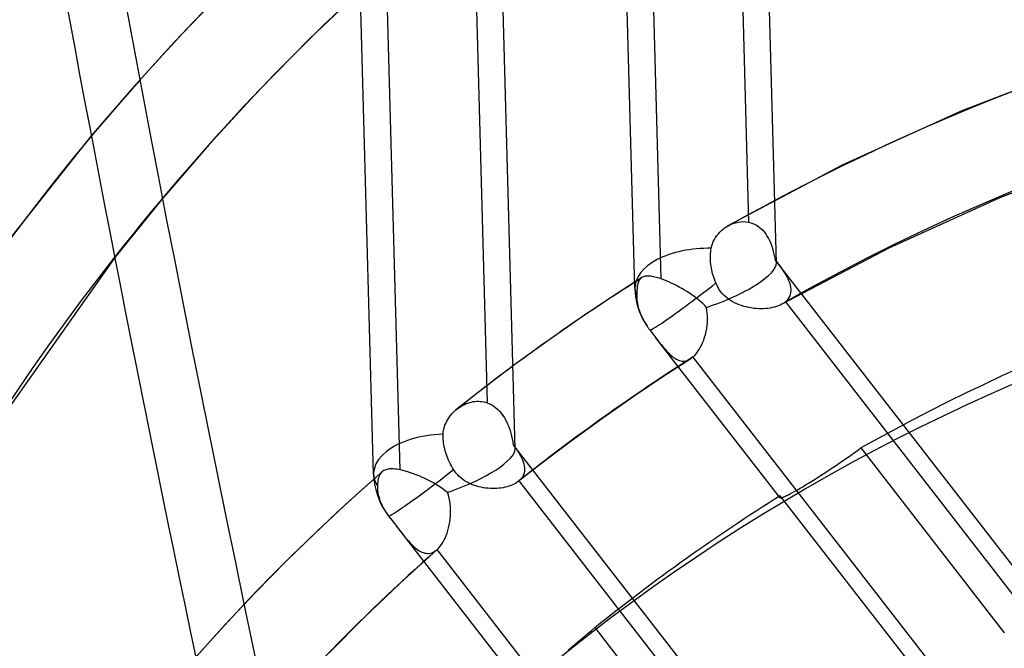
# Model space of a CAD drawing. Header units: millimetres. Extents: x -192 to 186, y -241 to 236.
# Tile 47 of 87: x -36 to -21, y 49 to 59. Entities that reach past the tile are written whole.
import ezdxf

# ---------------------------------------------------------------- set-up
doc = ezdxf.new("R2010")
doc.units = ezdxf.units.MM
doc.layers.add('MAIN-1', color=7, linetype='Continuous')
doc.layers.add('MAIN-2', color=7, linetype='Continuous')

msp = doc.modelspace()

# ---------------------------------------------------------------- linework, layer by layer
at = {"layer": 'MAIN-1'}
for p, q in [((-35.233, 57.012), (-36.577, 55.317)), ((-34.856, 55.056), (-36.856, 52.223))]:
    msp.add_line(p, q, dxfattribs=at)
for centre, major_axis, ratio, start_param, end_param in [((-0.5, -0.433), (106.054, -122.46), 0.75, 0.713724, 3.466968), ((-40.5, -35.074), (-100.489, 116.035), 0.75, -3.141592, -0.857072), ((22.097, 55.601), (34.463, -154.81), 0.352244, -1.919708, -1.568352), ((-40.5, -35.074), (99.835, -115.279), 0.75, 0, 2.284521), ((12.628, 10.936), (42.629, -49.224), 0.75, -2.997614, -2.427868)]:
    msp.add_ellipse(centre, major_axis=major_axis, ratio=ratio, start_param=start_param, end_param=end_param, dxfattribs=at)
at = {"layer": 'MAIN-2'}
for p, q in [((-24.211, 54.968), (-25.009, 84.107)), ((-26.488, 54.561), (-27.286, 83.7)), ((-28.413, 51.979), (-29.212, 81.118)), ((-30.69, 51.572), (-31.489, 80.71)), ((-24.894, 64.194), (-24.659, 55.626)), ((-26.062, 54.712), (-26.296, 63.257)), ((-29.098, 61.264), (-28.863, 52.72)), ((-30.262, 51.64), (-30.497, 60.209)), ((-33.197, 59.252), (-33.892, 58.527)), ((-30.875, 59.379), (-31.72, 58.572)), ((-33.892, 58.527), (-34.571, 57.779)), ((-31.72, 58.572), (-32.54, 57.737)), ((-19.213, 58.191), (-21.226, 57.417)), ((-34.571, 57.779), (-35.233, 57.012)), ((-32.54, 57.737), (-33.336, 56.873)), ((-21.226, 57.417), (-23.152, 56.54)), ((-33.336, 56.873), (-34.108, 55.98)), ((-18.729, 56.745), (-20.607, 56.023)), ((-23.152, 56.54), (-24.991, 55.566)), ((-34.108, 55.98), (-34.856, 55.056)), ((-20.607, 56.023), (-22.404, 55.208)), ((-24.953, 55.586), (-24.912, 55.603)), ((-24.912, 55.603), (-24.87, 55.617)), ((-24.87, 55.617), (-24.828, 55.626)), ((-24.828, 55.626), (-24.785, 55.632)), ((-24.785, 55.632), (-24.743, 55.634)), ((-24.743, 55.634), (-24.7, 55.632)), ((-24.7, 55.632), (-24.659, 55.626)), ((-24.659, 55.626), (-24.622, 55.616)), ((-24.622, 55.616), (-24.587, 55.604)), ((-24.587, 55.604), (-24.553, 55.588)), ((-25.144, 55.439), (-25.119, 55.467)), ((-25.119, 55.467), (-25.091, 55.494)), ((-25.091, 55.494), (-25.062, 55.518)), ((-25.062, 55.518), (-25.051, 55.527)), ((-25.051, 55.527), (-25.04, 55.535)), ((-25.04, 55.535), (-25.028, 55.543)), ((-25.028, 55.543), (-25.016, 55.551)), ((-25.016, 55.551), (-25.004, 55.558)), ((-25.004, 55.558), (-24.992, 55.565)), ((-24.992, 55.565), (-24.953, 55.586)), ((-24.553, 55.588), (-24.52, 55.569)), ((-24.52, 55.569), (-24.489, 55.547)), ((-24.489, 55.547), (-24.459, 55.522)), ((-24.459, 55.522), (-24.431, 55.494)), ((-24.431, 55.494), (-24.404, 55.464)), ((-24.404, 55.464), (-24.38, 55.431)), ((-25.24, 55.277), (-25.226, 55.312)), ((-25.226, 55.312), (-25.209, 55.346)), ((-25.209, 55.346), (-25.19, 55.379)), ((-25.19, 55.379), (-25.168, 55.41)), ((-25.168, 55.41), (-25.144, 55.439)), ((-24.38, 55.431), (-24.357, 55.397)), ((-24.357, 55.397), (-24.337, 55.36)), ((-24.337, 55.36), (-24.318, 55.322)), ((-24.318, 55.322), (-24.301, 55.282)), ((-24.301, 55.282), (-24.285, 55.241)), ((-25.27, 55.122), (-25.267, 55.15)), ((-25.267, 55.15), (-25.264, 55.178)), ((-25.264, 55.178), (-25.259, 55.205)), ((-25.259, 55.205), (-25.251, 55.242)), ((-25.251, 55.242), (-25.24, 55.277)), ((-24.285, 55.241), (-24.272, 55.199)), ((-24.272, 55.199), (-24.26, 55.156)), ((-24.26, 55.156), (-24.25, 55.113)), ((-22.404, 55.208), (-24.123, 54.305)), ((-25.272, 55.066), (-25.271, 55.094)), ((-25.271, 55.039), (-25.272, 55.066)), ((-25.271, 55.094), (-25.27, 55.122)), ((-25.27, 55.01), (-25.271, 55.039)), ((-25.268, 54.98), (-25.27, 55.01)), ((-25.265, 54.949), (-25.268, 54.98)), ((-24.25, 55.113), (-24.241, 55.069)), ((-24.241, 55.069), (-24.233, 55.026)), ((-24.233, 55.026), (-24.207, 54.991)), ((-19.723, 49.214), (-24.23, 55.021)), ((-24.207, 54.991), (-24.181, 54.957)), ((-25.261, 54.918), (-25.265, 54.949)), ((-25.256, 54.887), (-25.261, 54.918)), ((-25.25, 54.856), (-25.256, 54.887)), ((-25.243, 54.826), (-25.25, 54.856)), ((-25.236, 54.796), (-25.243, 54.826)), ((-24.181, 54.957), (-24.157, 54.924)), ((-24.157, 54.924), (-24.133, 54.891)), ((-24.133, 54.891), (-24.111, 54.858)), ((-24.111, 54.858), (-24.09, 54.826)), ((-24.09, 54.826), (-24.07, 54.794)), ((-26.375, 54.734), (-26.866, 54.418)), ((-26.435, 54.652), (-26.44, 54.635)), ((-26.429, 54.667), (-26.435, 54.652)), ((-26.423, 54.681), (-26.429, 54.667)), ((-26.416, 54.693), (-26.423, 54.681)), ((-26.408, 54.705), (-26.416, 54.693)), ((-26.399, 54.715), (-26.408, 54.705)), ((-26.395, 54.719), (-26.399, 54.715)), ((-26.392, 54.722), (-26.395, 54.719)), ((-26.388, 54.725), (-26.392, 54.722)), ((-26.385, 54.728), (-26.388, 54.725)), ((-26.381, 54.731), (-26.385, 54.728)), ((-26.377, 54.733), (-26.381, 54.731)), ((-26.365, 54.74), (-26.377, 54.733)), ((-26.352, 54.746), (-26.365, 54.74)), ((-26.339, 54.751), (-26.352, 54.746)), ((-26.324, 54.754), (-26.339, 54.751)), ((-26.308, 54.757), (-26.324, 54.754)), ((-26.291, 54.758), (-26.308, 54.757)), ((-26.273, 54.758), (-26.291, 54.758)), ((-26.253, 54.757), (-26.273, 54.758)), ((-26.233, 54.755), (-26.253, 54.757)), ((-26.211, 54.752), (-26.233, 54.755)), ((-26.189, 54.748), (-26.211, 54.752)), ((-26.166, 54.743), (-26.189, 54.748)), ((-26.141, 54.737), (-26.166, 54.743)), ((-26.116, 54.73), (-26.141, 54.737)), ((-26.089, 54.722), (-26.116, 54.73)), ((-26.062, 54.712), (-26.089, 54.722)), ((-26.023, 54.698), (-26.062, 54.712)), ((-25.983, 54.683), (-26.023, 54.698)), ((-25.943, 54.665), (-25.983, 54.683)), ((-25.901, 54.646), (-25.943, 54.665)), ((-25.228, 54.767), (-25.236, 54.796)), ((-25.219, 54.738), (-25.228, 54.767)), ((-25.209, 54.708), (-25.219, 54.738)), ((-25.198, 54.677), (-25.209, 54.708)), ((-25.186, 54.647), (-25.198, 54.677)), ((-24.07, 54.794), (-24.051, 54.762)), ((-24.051, 54.762), (-24.034, 54.73)), ((-24.034, 54.73), (-24.02, 54.699)), ((-24.02, 54.699), (-24.007, 54.668)), ((-24.007, 54.668), (-23.996, 54.637)), ((-26.455, 54.534), (-26.457, 54.51)), ((-26.457, 54.51), (-26.457, 54.485)), ((-26.453, 54.557), (-26.455, 54.534)), ((-26.451, 54.578), (-26.453, 54.557)), ((-26.448, 54.599), (-26.451, 54.578)), ((-26.444, 54.618), (-26.448, 54.599)), ((-26.44, 54.635), (-26.444, 54.618)), ((-25.859, 54.626), (-25.901, 54.646)), ((-25.817, 54.605), (-25.859, 54.626)), ((-25.774, 54.582), (-25.817, 54.605)), ((-25.732, 54.559), (-25.774, 54.582)), ((-25.691, 54.534), (-25.732, 54.559)), ((-25.649, 54.509), (-25.691, 54.534)), ((-25.609, 54.483), (-25.649, 54.509)), ((-25.17, 54.61), (-25.186, 54.647)), ((-25.15, 54.573), (-25.17, 54.61)), ((-25.129, 54.539), (-25.15, 54.573)), ((-25.105, 54.506), (-25.129, 54.539)), ((-25.079, 54.475), (-25.105, 54.506)), ((-23.996, 54.637), (-23.988, 54.606)), ((-23.988, 54.606), (-23.982, 54.577)), ((-23.982, 54.491), (-23.988, 54.464)), ((-23.982, 54.577), (-23.979, 54.547)), ((-23.979, 54.519), (-23.982, 54.491)), ((-23.979, 54.547), (-23.979, 54.519)), ((-26.866, 54.418), (-27.351, 54.093)), ((-26.457, 54.485), (-26.458, 54.458)), ((-26.458, 54.458), (-26.458, 54.431)), ((-26.458, 54.431), (-26.457, 54.402)), ((-26.457, 54.402), (-26.454, 54.373)), ((-26.454, 54.373), (-26.451, 54.345)), ((-26.451, 54.345), (-26.446, 54.315)), ((-25.569, 54.456), (-25.609, 54.483)), ((-25.531, 54.429), (-25.569, 54.456)), ((-25.494, 54.401), (-25.531, 54.429)), ((-25.459, 54.373), (-25.494, 54.401)), ((-25.426, 54.344), (-25.459, 54.373)), ((-25.394, 54.315), (-25.426, 54.344)), ((-25.051, 54.446), (-25.079, 54.475)), ((-25.02, 54.419), (-25.051, 54.446)), ((-24.988, 54.394), (-25.02, 54.419)), ((-24.955, 54.37), (-24.988, 54.394)), ((-24.92, 54.349), (-24.955, 54.37)), ((-24.884, 54.33), (-24.92, 54.349)), ((-24.074, 54.338), (-24.083, 54.33)), ((-24.065, 54.345), (-24.074, 54.338)), ((-24.043, 54.366), (-24.065, 54.345)), ((-24.065, 54.345), (-20.317, 49.514)), ((-24.025, 54.389), (-24.043, 54.366)), ((-24.009, 54.413), (-24.025, 54.389)), ((-23.997, 54.438), (-24.009, 54.413)), ((-23.988, 54.464), (-23.997, 54.438)), ((-26.446, 54.315), (-26.44, 54.285)), ((-26.44, 54.285), (-26.432, 54.254)), ((-26.432, 54.254), (-26.423, 54.223)), ((-26.423, 54.223), (-26.413, 54.191)), ((-26.413, 54.191), (-26.402, 54.16)), ((-25.364, 54.285), (-25.394, 54.315)), ((-25.336, 54.255), (-25.364, 54.285)), ((-25.327, 54.207), (-25.336, 54.255)), ((-25.322, 54.159), (-25.327, 54.207)), ((-24.847, 54.312), (-24.884, 54.33)), ((-24.809, 54.297), (-24.847, 54.312)), ((-24.771, 54.283), (-24.809, 54.297)), ((-24.733, 54.271), (-24.771, 54.283)), ((-24.694, 54.261), (-24.733, 54.271)), ((-24.654, 54.252), (-24.694, 54.261)), ((-24.615, 54.245), (-24.654, 54.252)), ((-24.575, 54.239), (-24.615, 54.245)), ((-24.536, 54.235), (-24.575, 54.239)), ((-24.497, 54.233), (-24.536, 54.235)), ((-24.458, 54.232), (-24.497, 54.233)), ((-24.42, 54.232), (-24.458, 54.232)), ((-24.383, 54.234), (-24.42, 54.232)), ((-24.346, 54.238), (-24.383, 54.234)), ((-24.31, 54.243), (-24.346, 54.238)), ((-24.276, 54.25), (-24.31, 54.243)), ((-24.242, 54.258), (-24.276, 54.25)), ((-24.21, 54.267), (-24.242, 54.258)), ((-24.179, 54.278), (-24.21, 54.267)), ((-24.151, 54.291), (-24.179, 54.278)), ((-24.124, 54.304), (-24.151, 54.291)), ((-24.113, 54.311), (-24.124, 54.304)), ((-24.103, 54.317), (-24.113, 54.311)), ((-24.093, 54.324), (-24.103, 54.317)), ((-24.083, 54.33), (-24.093, 54.324)), ((-27.351, 54.093), (-27.886, 53.719)), ((-26.402, 54.16), (-26.389, 54.129)), ((-26.389, 54.129), (-26.376, 54.1)), ((-26.376, 54.1), (-26.362, 54.071)), ((-26.362, 54.071), (-26.346, 54.041)), ((-26.346, 54.041), (-26.329, 54.011)), ((-25.319, 54.11), (-25.322, 54.159)), ((-25.321, 54.013), (-25.319, 54.062)), ((-25.319, 54.062), (-25.319, 54.11)), ((-26.329, 54.011), (-26.311, 53.981)), ((-26.311, 53.981), (-26.291, 53.951)), ((-26.291, 53.951), (-26.284, 53.941)), ((-26.284, 53.941), (-26.277, 53.93)), ((-26.277, 53.93), (-26.27, 53.92)), ((-26.27, 53.92), (-26.263, 53.91)), ((-26.263, 53.91), (-26.255, 53.901)), ((-26.255, 53.901), (-26.248, 53.891)), ((-26.248, 53.891), (-26.231, 53.87)), ((-26.231, 53.87), (-26.215, 53.849)), ((-25.352, 53.82), (-25.341, 53.867)), ((-25.341, 53.867), (-25.332, 53.915)), ((-25.332, 53.915), (-25.325, 53.964)), ((-25.325, 53.964), (-25.321, 54.013)), ((-27.886, 53.719), (-28.416, 53.335)), ((-26.215, 53.849), (-26.199, 53.828)), ((-26.199, 53.828), (-26.182, 53.807)), ((-26.182, 53.807), (-26.166, 53.786)), ((-26.166, 53.786), (-26.15, 53.765)), ((-26.15, 53.765), (-26.128, 53.736)), ((-24.157, 51.196), (-26.15, 53.765)), ((-26.128, 53.736), (-26.106, 53.708)), ((-26.106, 53.708), (-26.085, 53.681)), ((-25.397, 53.686), (-25.38, 53.729)), ((-25.38, 53.729), (-25.365, 53.774)), ((-25.365, 53.774), (-25.352, 53.82)), ((-26.085, 53.681), (-26.064, 53.655)), ((-26.064, 53.655), (-26.043, 53.629)), ((-26.043, 53.629), (-26.022, 53.605)), ((-26.022, 53.605), (-26.002, 53.581)), ((-26.002, 53.581), (-25.982, 53.559)), ((-25.982, 53.559), (-25.962, 53.537)), ((-25.478, 53.537), (-25.456, 53.57)), ((-25.456, 53.57), (-25.435, 53.607)), ((-25.435, 53.607), (-25.415, 53.645)), ((-25.415, 53.645), (-25.397, 53.686)), ((-25.588, 53.428), (-26.039, 53.136)), ((-25.962, 53.537), (-25.943, 53.517)), ((-25.943, 53.517), (-25.923, 53.498)), ((-25.923, 53.498), (-25.904, 53.481)), ((-25.904, 53.481), (-25.884, 53.464)), ((-25.884, 53.464), (-25.865, 53.45)), ((-25.865, 53.45), (-25.845, 53.437)), ((-25.845, 53.437), (-25.826, 53.425)), ((-25.826, 53.425), (-25.806, 53.415)), ((-25.806, 53.415), (-25.787, 53.407)), ((-25.787, 53.407), (-25.767, 53.4)), ((-25.767, 53.4), (-25.747, 53.395)), ((-25.747, 53.395), (-25.727, 53.392)), ((-25.727, 53.392), (-25.707, 53.391)), ((-25.707, 53.391), (-25.687, 53.392)), ((-25.687, 53.392), (-25.667, 53.395)), ((-25.667, 53.395), (-25.648, 53.4)), ((-25.648, 53.4), (-25.628, 53.407)), ((-25.628, 53.407), (-25.608, 53.416)), ((-25.608, 53.416), (-25.589, 53.428)), ((-25.589, 53.428), (-25.582, 53.432)), ((-25.582, 53.432), (-25.576, 53.436)), ((-25.576, 53.436), (-25.569, 53.441)), ((-25.569, 53.441), (-25.563, 53.446)), ((-25.563, 53.446), (-25.556, 53.451)), ((-25.556, 53.451), (-25.55, 53.456)), ((-25.55, 53.456), (-25.525, 53.48)), ((-21.811, 48.638), (-25.55, 53.456)), ((-25.525, 53.48), (-25.501, 53.507)), ((-25.501, 53.507), (-25.478, 53.537)), ((-28.416, 53.335), (-28.887, 52.98)), ((-26.039, 53.136), (-26.485, 52.837)), ((-28.887, 52.98), (-29.351, 52.617)), ((-26.485, 52.837), (-27.003, 52.475)), ((-29.388, 52.585), (-29.365, 52.605)), ((-29.365, 52.605), (-29.363, 52.607)), ((-29.363, 52.607), (-29.361, 52.608)), ((-29.361, 52.608), (-29.359, 52.61)), ((-29.359, 52.61), (-29.357, 52.612)), ((-29.357, 52.612), (-29.355, 52.613)), ((-29.355, 52.613), (-29.353, 52.615)), ((-29.353, 52.615), (-29.329, 52.633)), ((-29.329, 52.633), (-29.305, 52.65)), ((-29.305, 52.65), (-29.28, 52.666)), ((-29.28, 52.666), (-29.254, 52.681)), ((-29.254, 52.681), (-29.228, 52.694)), ((-29.228, 52.694), (-29.201, 52.706)), ((-29.201, 52.706), (-29.173, 52.716)), ((-29.173, 52.716), (-29.145, 52.725)), ((-29.145, 52.725), (-29.117, 52.732)), ((-29.117, 52.732), (-29.089, 52.738)), ((-29.089, 52.738), (-29.06, 52.741)), ((-29.06, 52.741), (-29.032, 52.744)), ((-29.032, 52.744), (-29.003, 52.744)), ((-29.003, 52.744), (-28.975, 52.743)), ((-28.975, 52.743), (-28.947, 52.74)), ((-28.947, 52.74), (-28.918, 52.735)), ((-28.918, 52.735), (-28.891, 52.728)), ((-28.891, 52.728), (-28.863, 52.72)), ((-28.863, 52.72), (-28.827, 52.705)), ((-28.827, 52.705), (-28.791, 52.687)), ((-28.791, 52.687), (-28.757, 52.665)), ((-28.757, 52.665), (-28.724, 52.641)), ((-28.724, 52.641), (-28.693, 52.614)), ((-28.693, 52.614), (-28.664, 52.584)), ((-29.517, 52.415), (-29.503, 52.442)), ((-29.503, 52.442), (-29.487, 52.468)), ((-29.487, 52.468), (-29.47, 52.493)), ((-29.47, 52.493), (-29.451, 52.517)), ((-29.451, 52.517), (-29.431, 52.541)), ((-29.431, 52.541), (-29.41, 52.563)), ((-29.41, 52.563), (-29.388, 52.585)), ((-28.664, 52.584), (-28.636, 52.551)), ((-28.636, 52.551), (-28.611, 52.517)), ((-28.611, 52.517), (-28.587, 52.48)), ((-28.587, 52.48), (-28.565, 52.442)), ((-28.565, 52.442), (-28.545, 52.402)), ((-27.003, 52.475), (-27.514, 52.105)), ((-29.57, 52.245), (-29.565, 52.274)), ((-29.565, 52.274), (-29.559, 52.303)), ((-29.559, 52.303), (-29.551, 52.332)), ((-29.551, 52.332), (-29.542, 52.36)), ((-29.542, 52.36), (-29.53, 52.388)), ((-29.53, 52.388), (-29.517, 52.415)), ((-28.545, 52.402), (-28.527, 52.36)), ((-28.527, 52.36), (-28.511, 52.317)), ((-28.511, 52.317), (-28.496, 52.273)), ((-28.496, 52.273), (-28.482, 52.229)), ((-29.572, 52.215), (-29.57, 52.245)), ((-29.572, 52.187), (-29.572, 52.215)), ((-29.572, 52.158), (-29.572, 52.187)), ((-29.57, 52.13), (-29.572, 52.158)), ((-29.568, 52.101), (-29.57, 52.13)), ((-28.482, 52.229), (-28.471, 52.183)), ((-28.471, 52.183), (-28.46, 52.137)), ((-28.46, 52.137), (-28.451, 52.091)), ((-29.564, 52.071), (-29.568, 52.101)), ((-29.559, 52.041), (-29.564, 52.071)), ((-29.553, 52.009), (-29.559, 52.041)), ((-29.546, 51.978), (-29.553, 52.009)), ((-29.538, 51.946), (-29.546, 51.978)), ((-28.451, 52.091), (-28.443, 52.044)), ((-28.443, 52.044), (-28.417, 52.008)), ((-23.997, 46.317), (-28.432, 52.032)), ((-28.417, 52.008), (-28.392, 51.972)), ((-28.392, 51.972), (-28.368, 51.937)), ((-27.514, 52.105), (-27.941, 51.783)), ((-22.906, 51.954), (-22.851, 51.994)), ((-22.851, 51.994), (-20.544, 49.021)), ((-29.529, 51.915), (-29.538, 51.946)), ((-29.519, 51.885), (-29.529, 51.915)), ((-29.508, 51.856), (-29.519, 51.885)), ((-29.497, 51.826), (-29.508, 51.856)), ((-29.484, 51.796), (-29.497, 51.826)), ((-28.368, 51.937), (-28.347, 51.903)), ((-28.347, 51.903), (-28.327, 51.869)), ((-28.327, 51.869), (-28.31, 51.835)), ((-28.31, 51.835), (-28.295, 51.803)), ((-28.295, 51.803), (-28.283, 51.77)), ((-23.129, 51.796), (-23.074, 51.835)), ((-23.074, 51.835), (-23.018, 51.874)), ((-23.018, 51.874), (-22.962, 51.914)), ((-22.962, 51.914), (-22.906, 51.954)), ((-30.495, 51.644), (-30.512, 51.638)), ((-30.477, 51.649), (-30.495, 51.644)), ((-30.458, 51.652), (-30.477, 51.649)), ((-30.438, 51.655), (-30.458, 51.652)), ((-30.417, 51.656), (-30.438, 51.655)), ((-30.394, 51.656), (-30.417, 51.656)), ((-30.37, 51.655), (-30.394, 51.656)), ((-30.344, 51.653), (-30.37, 51.655)), ((-30.318, 51.65), (-30.344, 51.653)), ((-30.291, 51.645), (-30.318, 51.65)), ((-30.262, 51.64), (-30.291, 51.645)), ((-30.222, 51.631), (-30.262, 51.64)), ((-29.469, 51.765), (-29.484, 51.796)), ((-29.454, 51.735), (-29.469, 51.765)), ((-29.438, 51.704), (-29.454, 51.735)), ((-29.421, 51.675), (-29.438, 51.704)), ((-29.404, 51.646), (-29.421, 51.675)), ((-29.384, 51.616), (-29.404, 51.646)), ((-27.941, 51.783), (-28.363, 51.454)), ((-28.283, 51.77), (-28.273, 51.739)), ((-28.273, 51.739), (-28.266, 51.707)), ((-28.266, 51.707), (-28.262, 51.677)), ((-28.261, 51.647), (-28.264, 51.618)), ((-28.262, 51.677), (-28.261, 51.647)), ((-23.419, 51.601), (-23.361, 51.639)), ((-23.361, 51.639), (-23.302, 51.678)), ((-23.302, 51.678), (-23.244, 51.718)), ((-23.244, 51.718), (-23.186, 51.757)), ((-23.186, 51.757), (-23.129, 51.796)), ((-30.555, 51.611), (-31.079, 51.141)), ((-30.615, 51.5), (-30.621, 51.474)), ((-30.608, 51.524), (-30.615, 51.5)), ((-30.601, 51.545), (-30.608, 51.524)), ((-30.591, 51.565), (-30.601, 51.545)), ((-30.581, 51.582), (-30.591, 51.565)), ((-30.568, 51.597), (-30.581, 51.582)), ((-30.555, 51.611), (-30.568, 51.597)), ((-30.554, 51.611), (-30.555, 51.611)), ((-30.555, 51.611), (-30.555, 51.611)), ((-30.541, 51.622), (-30.554, 51.612)), ((-30.554, 51.612), (-30.554, 51.611)), ((-30.554, 51.611), (-30.554, 51.611)), ((-30.554, 51.611), (-30.554, 51.611)), ((-30.554, 51.611), (-30.554, 51.611)), ((-30.527, 51.63), (-30.541, 51.622)), ((-30.512, 51.638), (-30.527, 51.63)), ((-30.181, 51.62), (-30.222, 51.631)), ((-30.139, 51.608), (-30.181, 51.62)), ((-30.095, 51.594), (-30.139, 51.608)), ((-30.051, 51.578), (-30.095, 51.594)), ((-30.006, 51.561), (-30.051, 51.578)), ((-29.96, 51.543), (-30.006, 51.561)), ((-29.914, 51.523), (-29.96, 51.543)), ((-29.869, 51.503), (-29.914, 51.523)), ((-29.824, 51.481), (-29.869, 51.503)), ((-29.779, 51.459), (-29.824, 51.481)), ((-29.362, 51.587), (-29.384, 51.616)), ((-29.338, 51.56), (-29.362, 51.587)), ((-29.313, 51.535), (-29.338, 51.56)), ((-29.285, 51.51), (-29.313, 51.535)), ((-29.257, 51.488), (-29.285, 51.51)), ((-29.227, 51.467), (-29.257, 51.488)), ((-28.328, 51.486), (-28.352, 51.464)), ((-28.308, 51.51), (-28.328, 51.486)), ((-28.292, 51.535), (-28.308, 51.51)), ((-28.279, 51.562), (-28.292, 51.535)), ((-28.27, 51.589), (-28.279, 51.562)), ((-28.264, 51.618), (-28.27, 51.589)), ((-23.641, 51.459), (-23.588, 51.493)), ((-23.588, 51.493), (-23.533, 51.528)), ((-23.533, 51.528), (-23.476, 51.564)), ((-23.476, 51.564), (-23.419, 51.601)), ((-30.628, 51.417), (-30.63, 51.385)), ((-30.63, 51.385), (-30.63, 51.361)), ((-30.63, 51.361), (-30.629, 51.336)), ((-30.629, 51.336), (-30.628, 51.311)), ((-30.625, 51.447), (-30.628, 51.417)), ((-30.621, 51.474), (-30.625, 51.447)), ((-29.735, 51.435), (-29.779, 51.459)), ((-29.693, 51.41), (-29.735, 51.435)), ((-29.651, 51.385), (-29.693, 51.41)), ((-29.611, 51.359), (-29.651, 51.385)), ((-29.573, 51.333), (-29.611, 51.359)), ((-29.537, 51.305), (-29.573, 51.333)), ((-29.196, 51.448), (-29.227, 51.467)), ((-29.164, 51.431), (-29.196, 51.448)), ((-29.132, 51.415), (-29.164, 51.431)), ((-29.098, 51.401), (-29.132, 51.415)), ((-29.065, 51.389), (-29.098, 51.401)), ((-29.03, 51.378), (-29.065, 51.389)), ((-28.996, 51.369), (-29.03, 51.378)), ((-28.96, 51.36), (-28.996, 51.369)), ((-28.925, 51.354), (-28.96, 51.36)), ((-28.889, 51.348), (-28.925, 51.354)), ((-28.853, 51.345), (-28.889, 51.348)), ((-28.817, 51.342), (-28.853, 51.345)), ((-28.781, 51.341), (-28.817, 51.342)), ((-28.745, 51.341), (-28.781, 51.341)), ((-28.71, 51.342), (-28.745, 51.341)), ((-28.675, 51.345), (-28.71, 51.342)), ((-28.641, 51.349), (-28.675, 51.345)), ((-28.607, 51.354), (-28.641, 51.349)), ((-28.575, 51.361), (-28.607, 51.354)), ((-28.544, 51.368), (-28.575, 51.361)), ((-28.513, 51.377), (-28.544, 51.368)), ((-28.484, 51.387), (-28.513, 51.377)), ((-28.457, 51.399), (-28.484, 51.387)), ((-28.431, 51.411), (-28.457, 51.399)), ((-28.407, 51.424), (-28.431, 51.411)), ((-28.384, 51.439), (-28.407, 51.424)), ((-28.363, 51.454), (-28.384, 51.439)), ((-28.361, 51.456), (-28.363, 51.454)), ((-28.359, 51.457), (-28.361, 51.456)), ((-28.357, 51.459), (-28.359, 51.457)), ((-28.355, 51.46), (-28.357, 51.459)), ((-28.353, 51.462), (-28.355, 51.46)), ((-28.352, 51.464), (-28.353, 51.462)), ((-28.352, 51.464), (-24.613, 46.645)), ((-23.872, 51.32), (-23.83, 51.345)), ((-23.83, 51.345), (-23.787, 51.37)), ((-23.787, 51.37), (-23.741, 51.398)), ((-23.741, 51.398), (-23.692, 51.428)), ((-23.692, 51.428), (-23.641, 51.459)), ((-30.628, 51.311), (-30.625, 51.286)), ((-30.625, 51.286), (-30.621, 51.262)), ((-30.621, 51.262), (-30.616, 51.237)), ((-30.616, 51.237), (-30.609, 51.212)), ((-30.609, 51.212), (-30.602, 51.186)), ((-30.602, 51.186), (-30.593, 51.159)), ((-29.502, 51.277), (-29.537, 51.305)), ((-29.487, 51.232), (-29.502, 51.277)), ((-29.474, 51.185), (-29.487, 51.232)), ((-29.465, 51.137), (-29.474, 51.185)), ((-24.157, 51.207), (-24.158, 51.202)), ((-24.158, 51.202), (-24.158, 51.199)), ((-24.158, 51.199), (-24.156, 51.196)), ((-24.155, 51.212), (-24.157, 51.207)), ((-24.156, 51.196), (-24.151, 51.193)), ((-24.152, 51.218), (-24.155, 51.212)), ((-24.148, 51.225), (-24.152, 51.218)), ((-24.151, 51.193), (-24.143, 51.192)), ((-21.846, 48.259), (-24.148, 51.225)), ((-24.143, 51.192), (-24.131, 51.194)), ((-24.131, 51.194), (-24.115, 51.199)), ((-24.115, 51.199), (-24.096, 51.205)), ((-24.096, 51.205), (-24.074, 51.215)), ((-24.074, 51.215), (-24.048, 51.226)), ((-24.048, 51.226), (-24.018, 51.241)), ((-24.018, 51.241), (-23.986, 51.258)), ((-23.986, 51.258), (-23.95, 51.277)), ((-23.95, 51.277), (-23.912, 51.298)), ((-23.912, 51.298), (-23.872, 51.32)), ((-31.079, 51.141), (-31.594, 50.661)), ((-30.593, 51.159), (-30.583, 51.132)), ((-30.583, 51.132), (-30.572, 51.106)), ((-30.572, 51.106), (-30.56, 51.079)), ((-30.56, 51.079), (-30.547, 51.053)), ((-30.547, 51.053), (-30.534, 51.028)), ((-30.534, 51.028), (-30.519, 51.003)), ((-29.458, 51.089), (-29.465, 51.137)), ((-29.453, 51.041), (-29.458, 51.089)), ((-29.451, 50.993), (-29.453, 51.041)), ((-30.519, 51.003), (-30.504, 50.978)), ((-30.504, 50.978), (-30.487, 50.953)), ((-30.487, 50.953), (-30.47, 50.928)), ((-30.47, 50.928), (-30.451, 50.902)), ((-30.451, 50.902), (-30.445, 50.895)), ((-30.417, 50.859), (-30.45, 50.902)), ((-30.445, 50.895), (-30.44, 50.888)), ((-30.44, 50.888), (-30.434, 50.881)), ((-30.434, 50.881), (-30.428, 50.873)), ((-30.428, 50.873), (-30.423, 50.866)), ((-30.423, 50.866), (-30.417, 50.859)), ((-30.417, 50.859), (-30.396, 50.831)), ((-29.465, 50.802), (-29.459, 50.849)), ((-29.459, 50.849), (-29.454, 50.897)), ((-29.454, 50.897), (-29.452, 50.945)), ((-29.452, 50.945), (-29.451, 50.993)), ((-30.396, 50.831), (-30.374, 50.804)), ((-30.374, 50.804), (-30.353, 50.776)), ((-30.353, 50.776), (-30.332, 50.749)), ((-30.332, 50.749), (-30.31, 50.721)), ((-30.31, 50.721), (-30.289, 50.694)), ((-28.293, 48.122), (-30.29, 50.695)), ((-30.289, 50.694), (-30.266, 50.664)), ((-29.495, 50.667), (-29.483, 50.711)), ((-29.483, 50.711), (-29.473, 50.756)), ((-29.473, 50.756), (-29.465, 50.802)), ((-31.594, 50.661), (-32.099, 50.17)), ((-30.266, 50.664), (-30.242, 50.634)), ((-30.242, 50.634), (-30.219, 50.605)), ((-30.219, 50.605), (-30.197, 50.577)), ((-30.197, 50.577), (-30.175, 50.549)), ((-30.175, 50.549), (-30.153, 50.523)), ((-29.558, 50.507), (-29.54, 50.544)), ((-29.54, 50.544), (-29.523, 50.583)), ((-29.523, 50.583), (-29.508, 50.624)), ((-29.508, 50.624), (-29.495, 50.667)), ((-30.153, 50.523), (-30.131, 50.498)), ((-30.131, 50.498), (-30.109, 50.474)), ((-30.109, 50.474), (-30.088, 50.45)), ((-30.088, 50.45), (-30.066, 50.428)), ((-30.066, 50.428), (-30.044, 50.408)), ((-30.044, 50.408), (-30.022, 50.388)), ((-30.022, 50.388), (-30, 50.371)), ((-29.666, 50.362), (-29.642, 50.385)), ((-29.642, 50.385), (-29.62, 50.411)), ((-29.62, 50.411), (-29.598, 50.44)), ((-29.598, 50.44), (-29.577, 50.472)), ((-29.577, 50.472), (-29.558, 50.507)), ((-29.666, 50.362), (-30.261, 49.821)), ((-30, 50.371), (-29.978, 50.355)), ((-29.978, 50.355), (-29.956, 50.34)), ((-29.956, 50.34), (-29.934, 50.328)), ((-29.934, 50.328), (-29.912, 50.317)), ((-29.912, 50.317), (-29.89, 50.309)), ((-29.89, 50.309), (-29.867, 50.303)), ((-29.867, 50.303), (-29.845, 50.299)), ((-29.845, 50.299), (-29.822, 50.297)), ((-29.822, 50.297), (-29.8, 50.298)), ((-29.8, 50.298), (-29.777, 50.302)), ((-29.777, 50.302), (-29.755, 50.308)), ((-29.755, 50.308), (-29.733, 50.317)), ((-29.733, 50.317), (-29.711, 50.328)), ((-29.711, 50.328), (-29.69, 50.342)), ((-29.69, 50.342), (-29.669, 50.359)), ((-29.669, 50.359), (-29.668, 50.36)), ((-25.92, 45.528), (-29.669, 50.359)), ((-29.668, 50.36), (-29.668, 50.36)), ((-29.668, 50.36), (-29.667, 50.36)), ((-29.667, 50.36), (-29.667, 50.361)), ((-29.667, 50.361), (-29.666, 50.361)), ((-29.666, 50.361), (-29.666, 50.362)), ((-32.099, 50.17), (-32.593, 49.668)), ((-30.261, 49.821), (-30.843, 49.266)), ((-32.593, 49.668), (-33.078, 49.155)), ((-30.843, 49.266), (-31.412, 48.695)), ((-33.078, 49.155), (-33.553, 48.63)), ((-27.345, 48.923), (-27.292, 48.968)), ((-27.292, 48.968), (-27.238, 49.013)), ((-27.238, 49.013), (-27.184, 49.058)), ((-27.184, 49.058), (-27.13, 49.103)), ((-27.13, 49.103), (-24.829, 46.137)), ((-27.508, 48.787), (-27.453, 48.833)), ((-27.453, 48.833), (-27.399, 48.878)), ((-27.399, 48.878), (-27.345, 48.923)), ((-27.563, 48.741), (-27.508, 48.787))]:
    msp.add_line(p, q, dxfattribs=at)
for centre, start, end in [((-25.344, 54.592), 181.5677, 214.1059), ((-29.547, 51.603), 181.5683, 217.8112)]:
    msp.add_arc(centre, 1.144, start, end, dxfattribs=at)
for centre, major_axis, ratio, start_param, end_param in [((0, 0), (-105.399, 121.705), 0.75, -2.427868, 0.713724), ((23.01, 55.804), (-34.463, 154.81), 0.352244, 1.007187, 1.573241), ((21.428, 18.557), (-53.611, 61.905), 0.75, -1.586575, -0.127569), ((21.428, 18.557), (52.613, -60.752), 0.75, 1.553416, 3.015626), ((17.028, 14.747), (-48.619, 56.141), 0.75, -1.582219, -0.131925), ((17.028, 14.747), (47.621, -54.988), 0.75, 1.559023, 3.010019), ((21.428, 18.557), (-53.611, 61.905), 0.75, -0.015779, 0.713724), ((12.628, 10.936), (42.629, -49.224), 0.75, 1.56592, 3.003122), ((17.028, 14.747), (-48.619, 56.141), 0.75, -0.011423, 0.713724), ((8.228, 7.126), (37.638, -43.46), 0.75, 1.578782, 2.990259), ((12.628, 10.936), (-43.628, 50.377), 0.75, -0.004439, 0.713724), ((8.228, 7.126), (-38.636, 44.613), 0.75, -0.670109, -0.147723), ((12.628, 10.936), (42.629, -49.224), 0.75, 3.136716, 3.285571), ((7.947, 6.882), (35.94, -41.5), 0.75, 2.504414, 2.989185), ((7.442, 6.445), (-35.94, 41.5), 0.75, -0.64527, -0.000014), ((-25.344, 54.592), (-1.143, -0.031), 0.535802, -1.659919, 0), ((-25.344, 54.592), (-1.129, -0.404), 0.268663, 1.482278, 3.056782), ((-25.344, 54.592), (-1.129, -0.404), 0.268663, -3.053258, -3.037463), ((-25.344, 54.592), (-1.129, -0.404), 0.268663, 3.056782, 3.229927), ((8.228, 7.126), (-38.636, 44.613), 0.75, -0.112729, -0.030619), ((-25.344, 54.592), (-1.143, -0.031), 0.535802, 0, 0.004924), ((-25.344, 54.592), (-1.143, -0.031), 0.535802, 0.004924, 0.215792), ((-25.344, 54.592), (0.904, 0.701), 0.047367, -2.292255, -1.43185), ((-25.344, 54.592), (0.904, 0.701), 0.047367, -3.135821, -2.292255), ((8.228, 7.126), (37.638, -43.46), 0.75, 3.030121, 3.109717), ((-29.547, 51.603), (-1.143, -0.031), 0.535802, -1.563689, 0.312022), ((-29.547, 51.603), (-1.129, -0.404), 0.268663, 1.514177, 3.056412), ((-29.547, 51.603), (-1.129, -0.404), 0.268663, -3.052115, -3.005564), ((-29.547, 51.603), (-1.129, -0.404), 0.268663, 3.056412, 3.23107), ((-29.547, 51.603), (0.904, 0.701), 0.047367, -2.292255, -1.44869), ((8.228, 7.126), (-38.636, 44.613), 0.75, 0.004375, 0.713724), ((7.947, 6.882), (35.94, -41.5), 0.75, 3.02555, 3.114287), ((-29.547, 51.603), (0.904, 0.701), 0.047367, 3.130525, 3.99093), ((8.228, 7.126), (37.638, -43.46), 0.75, -3.133607, -3.017478), ((7.442, 6.445), (-31.448, 36.313), 0.75, -0.577003, -0.000014)]:
    msp.add_ellipse(centre, major_axis=major_axis, ratio=ratio, start_param=start_param, end_param=end_param, dxfattribs=at)

doc.saveas('drawing.dxf')
